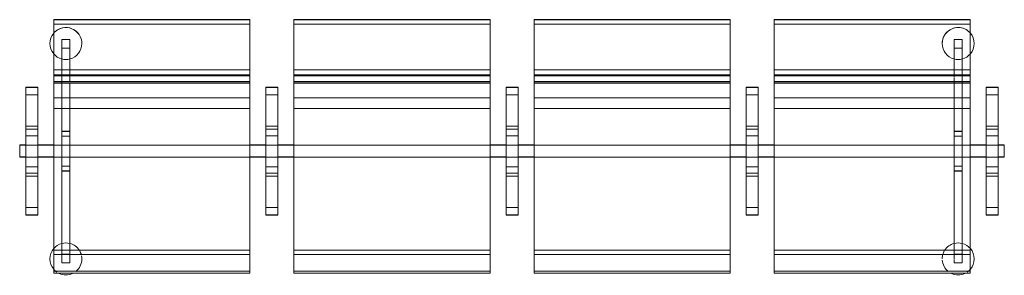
# Model space of a CAD drawing. Header units: millimetres. Extents: x 1110081 to 1268996, y -753649 to 3502.
# Tile 147 of 211: x 1203112 to 1205572, y -721187 to -720547. Entities that reach past the tile are written whole.
import ezdxf

# ---------------------------------------------------------------- set-up
doc = ezdxf.new("R2010")
doc.units = ezdxf.units.MM
doc.layers.add('A272', color=1, linetype='Continuous', lineweight=9)

# ---------------------------------------------------------------- blocks, each defined once
blk = doc.blocks.new('279 - Seat-Gate-4-MO - 279 - Seat-Gate-4-MO-V239-H02-Nivå F-3_5 m_1_ Ny Plan 2 PV200')
at = {"layer": 'A272'}
for p, q in [((85.1, -767.8), (85.1, -138.2)), ((85.1, -138.2), (575.1, -138.2)), ((85.1, -149.8), (85.1, -138.7)), ((85.1, -138.7), (85.1, -254.6)), ((575.1, -138.7), (85.1, -138.7)), ((575.1, -138.2), (575.1, -767.8)), ((575.1, -254.6), (575.1, -138.7)), ((575.1, -138.7), (575.1, -149.8)), ((685.1, -767.8), (685.1, -138.2)), ((685.1, -138.2), (1175.1, -138.2)), ((685.1, -149.8), (685.1, -138.7)), ((685.1, -138.7), (685.1, -254.6)), ((1175.1, -138.7), (685.1, -138.7)), ((1175.1, -138.2), (1175.1, -767.8)), ((1175.1, -254.6), (1175.1, -138.7)), ((1175.1, -138.7), (1175.1, -149.8)), ((1285.1, -767.8), (1285.1, -138.2)), ((1285.1, -138.2), (1775.1, -138.2)), ((1285.1, -149.8), (1285.1, -138.7)), ((1285.1, -138.7), (1285.1, -254.6)), ((1775.1, -138.7), (1285.1, -138.7)), ((1775.1, -138.2), (1775.1, -767.8)), ((1775.1, -254.6), (1775.1, -138.7)), ((1775.1, -138.7), (1775.1, -149.8)), ((1885.1, -767.8), (1885.1, -138.2)), ((1885.1, -138.2), (2375.1, -138.2)), ((1885.1, -149.8), (1885.1, -138.7)), ((1885.1, -138.7), (1885.1, -254.6)), ((2375.1, -138.7), (1885.1, -138.7)), ((2375.1, -138.2), (2375.1, -767.8)), ((2375.1, -254.6), (2375.1, -138.7)), ((2375.1, -138.7), (2375.1, -149.8)), ((575.1, -149.2), (85.1, -149.2)), ((85.1, -263.9), (85.1, -149.8)), ((575.1, -149.8), (85.1, -149.8)), ((575.1, -149.8), (575.1, -263.9)), ((1175.1, -149.2), (685.1, -149.2)), ((685.1, -263.9), (685.1, -149.8)), ((1175.1, -149.8), (685.1, -149.8)), ((1175.1, -149.8), (1175.1, -263.9)), ((1775.1, -149.2), (1285.1, -149.2)), ((1285.1, -263.9), (1285.1, -149.8)), ((1775.1, -149.8), (1285.1, -149.8)), ((1775.1, -149.8), (1775.1, -263.9)), ((2375.1, -149.2), (1885.1, -149.2)), ((1885.1, -263.9), (1885.1, -149.8)), ((2375.1, -149.8), (1885.1, -149.8)), ((2375.1, -149.8), (2375.1, -263.9)), ((105.3, -263.9), (105.3, -188)), ((105.3, -188), (105.3, -209.5)), ((125.3, -188), (105.3, -188)), ((125.3, -188), (105.3, -188)), ((125.3, -209.5), (125.3, -188)), ((125.3, -188), (125.3, -263.9)), ((2334.9, -276.9), (2334.9, -188)), ((2334.9, -188), (2334.9, -209.5)), ((2354.9, -188), (2334.9, -188)), ((2354.9, -188), (2334.9, -188)), ((2354.9, -209.5), (2354.9, -188)), ((2354.9, -188), (2354.9, -276.9)), ((105.3, -209.5), (105.3, -263.9)), ((105.3, -209.5), (125.3, -209.5)), ((125.3, -209.5), (105.3, -209.5)), ((125.3, -263.9), (125.3, -209.5)), ((2334.9, -209.5), (2334.9, -276.9)), ((2354.9, -209.5), (2334.9, -209.5)), ((2334.9, -209.5), (2354.9, -209.5)), ((2354.9, -276.9), (2354.9, -209.5)), ((85.1, -279.4), (85.1, -254.6)), ((85.1, -263.9), (85.1, -296.1)), ((575.1, -263.9), (85.1, -263.9)), ((105.3, -276.9), (105.3, -264.7)), ((105.3, -264.7), (105.3, -276.9)), ((125.3, -276.9), (125.3, -265.5)), ((125.3, -265.5), (125.3, -276.9)), ((575.1, -254.6), (575.1, -279.4)), ((575.1, -296.1), (575.1, -263.9)), ((685.1, -279.4), (685.1, -254.6)), ((685.1, -263.9), (685.1, -296.1)), ((1175.1, -263.9), (685.1, -263.9)), ((1175.1, -254.6), (1175.1, -279.4)), ((1175.1, -296.1), (1175.1, -263.9)), ((1285.1, -279.4), (1285.1, -254.6)), ((1285.1, -263.9), (1285.1, -296.1)), ((1775.1, -263.9), (1285.1, -263.9)), ((1775.1, -254.6), (1775.1, -279.4)), ((1775.1, -296.1), (1775.1, -263.9)), ((1885.1, -279.4), (1885.1, -254.6)), ((1885.1, -263.9), (1885.1, -296.1)), ((2375.1, -263.9), (1885.1, -263.9)), ((2375.1, -254.6), (2375.1, -279.4)), ((2375.1, -296.1), (2375.1, -263.9)), ((575.1, -276.7), (85.1, -276.7)), ((85.1, -276.7), (85.1, -277.5)), ((85.1, -276.7), (85.1, -276.9)), ((85.1, -278.7), (85.1, -276.9)), ((85.1, -278.3), (85.1, -282.3)), ((575.1, -278.7), (85.1, -278.7)), ((85.1, -283.8), (85.1, -290.9)), ((85.1, -294.8), (85.1, -292.8)), ((85.1, -292.8), (85.1, -295)), ((575.1, -292.8), (85.1, -292.8)), ((85.1, -294.5), (85.1, -315.5)), ((85.1, -350), (85.1, -294.8)), ((105.3, -284.2), (105.3, -278.7)), ((105.3, -278.7), (105.3, -284.2)), ((105.3, -292.9), (105.3, -284.6)), ((105.3, -284.6), (105.3, -292.9)), ((105.3, -299.5), (105.3, -295)), ((105.3, -295), (105.3, -299.5)), ((125.3, -284.2), (125.3, -278.7)), ((125.3, -278.7), (125.3, -284.2)), ((125.3, -293), (125.3, -285)), ((125.3, -285), (125.3, -293)), ((125.3, -299.5), (125.3, -295.2)), ((125.3, -295.2), (125.3, -299.5)), ((575.1, -277.5), (575.1, -276.7)), ((575.1, -276.9), (575.1, -276.7)), ((575.1, -276.9), (575.1, -278.7)), ((575.1, -282.3), (575.1, -278.3)), ((575.1, -290.9), (575.1, -283.8)), ((575.1, -295), (575.1, -292.8)), ((575.1, -292.8), (575.1, -294.8)), ((575.1, -315.5), (575.1, -294.5)), ((575.1, -294.8), (575.1, -350)), ((1175.1, -276.7), (685.1, -276.7)), ((685.1, -276.7), (685.1, -277.5)), ((685.1, -276.7), (685.1, -276.9)), ((685.1, -278.7), (685.1, -276.9)), ((685.1, -278.3), (685.1, -282.3)), ((1175.1, -278.7), (685.1, -278.7)), ((685.1, -283.8), (685.1, -290.9)), ((685.1, -294.8), (685.1, -292.8)), ((685.1, -292.8), (685.1, -295)), ((1175.1, -292.8), (685.1, -292.8)), ((685.1, -294.5), (685.1, -315.5)), ((685.1, -350), (685.1, -294.8)), ((1175.1, -277.5), (1175.1, -276.7)), ((1175.1, -276.9), (1175.1, -276.7)), ((1175.1, -276.9), (1175.1, -278.7)), ((1175.1, -282.3), (1175.1, -278.3)), ((1175.1, -290.9), (1175.1, -283.8)), ((1175.1, -295), (1175.1, -292.8)), ((1175.1, -292.8), (1175.1, -294.8)), ((1175.1, -315.5), (1175.1, -294.5)), ((1175.1, -294.8), (1175.1, -350)), ((1775.1, -276.7), (1285.1, -276.7)), ((1285.1, -276.7), (1285.1, -277.5)), ((1285.1, -276.7), (1285.1, -276.9)), ((1285.1, -278.7), (1285.1, -276.9)), ((1285.1, -278.3), (1285.1, -282.3)), ((1775.1, -278.7), (1285.1, -278.7)), ((1285.1, -283.8), (1285.1, -290.9)), ((1285.1, -294.8), (1285.1, -292.8)), ((1285.1, -292.8), (1285.1, -295)), ((1775.1, -292.8), (1285.1, -292.8)), ((1285.1, -294.5), (1285.1, -315.5)), ((1285.1, -350), (1285.1, -294.8)), ((1775.1, -277.5), (1775.1, -276.7)), ((1775.1, -276.9), (1775.1, -276.7)), ((1775.1, -276.9), (1775.1, -278.7)), ((1775.1, -282.3), (1775.1, -278.3)), ((1775.1, -290.9), (1775.1, -283.8)), ((1775.1, -295), (1775.1, -292.8)), ((1775.1, -292.8), (1775.1, -294.8)), ((1775.1, -315.5), (1775.1, -294.5)), ((1775.1, -294.8), (1775.1, -350)), ((2375.1, -276.7), (1885.1, -276.7)), ((1885.1, -276.7), (1885.1, -277.5)), ((1885.1, -276.7), (1885.1, -276.9)), ((1885.1, -278.7), (1885.1, -276.9)), ((1885.1, -278.3), (1885.1, -282.3)), ((2375.1, -278.7), (1885.1, -278.7)), ((1885.1, -283.8), (1885.1, -290.9)), ((1885.1, -294.8), (1885.1, -292.8)), ((1885.1, -292.8), (1885.1, -295)), ((2375.1, -292.8), (1885.1, -292.8)), ((1885.1, -294.5), (1885.1, -315.5)), ((1885.1, -350), (1885.1, -294.8)), ((2334.9, -282.5), (2334.9, -278.7)), ((2334.9, -278.7), (2334.9, -282.5)), ((2334.9, -293), (2334.9, -284.2)), ((2334.9, -284.2), (2334.9, -293)), ((2334.9, -299.1), (2334.9, -294.8)), ((2334.9, -294.8), (2334.9, -299.1)), ((2354.9, -283.3), (2354.9, -278.7)), ((2354.9, -278.7), (2354.9, -283.3)), ((2354.9, -292.9), (2354.9, -284.2)), ((2354.9, -284.2), (2354.9, -292.9)), ((2354.9, -299.3), (2354.9, -294.8)), ((2354.9, -294.8), (2354.9, -299.3)), ((2375.1, -277.5), (2375.1, -276.7)), ((2375.1, -276.9), (2375.1, -276.7)), ((2375.1, -276.9), (2375.1, -278.7)), ((2375.1, -282.3), (2375.1, -278.3)), ((2375.1, -290.9), (2375.1, -283.8)), ((2375.1, -295), (2375.1, -292.8)), ((2375.1, -292.8), (2375.1, -294.8)), ((2375.1, -315.5), (2375.1, -294.5)), ((2375.1, -294.8), (2375.1, -350)), ((15.1, -627.2), (15.1, -307)), ((15.1, -307), (45.1, -307)), ((45.1, -307.6), (15.1, -307.6)), ((15.1, -307.6), (15.1, -326.5)), ((15.1, -307.6), (15.1, -308.2)), ((45.1, -308.2), (15.1, -308.2)), ((15.1, -310.2), (15.1, -326.5)), ((45.1, -307), (45.1, -627.2)), ((45.1, -308.2), (45.1, -307.6)), ((45.1, -326.5), (45.1, -307.6)), ((45.1, -326.5), (45.1, -310.2)), ((85.1, -296.1), (575.1, -296.1)), ((85.1, -297), (575.1, -297)), ((85.1, -317.4), (85.1, -333.7)), ((105.3, -306.5), (105.3, -299.7)), ((105.3, -299.7), (105.3, -306.5)), ((105.3, -315.6), (105.3, -306.9)), ((105.3, -306.9), (105.3, -315.6)), ((105.3, -326.3), (105.3, -316)), ((105.3, -316), (105.3, -326.3)), ((125.3, -306.5), (125.3, -300)), ((125.3, -300), (125.3, -306.5)), ((125.3, -315.6), (125.3, -307.3)), ((125.3, -307.3), (125.3, -315.6)), ((125.3, -326.3), (125.3, -316.5)), ((125.3, -316.5), (125.3, -326.3)), ((575.1, -333.7), (575.1, -317.4)), ((615.1, -307), (615.1, -627.2)), ((645.1, -307), (615.1, -307)), ((645.1, -307.6), (615.1, -307.6)), ((615.1, -307.6), (615.1, -326.5)), ((615.1, -307.6), (615.1, -308.2)), ((645.1, -308.2), (615.1, -308.2)), ((615.1, -310.2), (615.1, -326.5)), ((645.1, -627.2), (645.1, -307)), ((645.1, -308.2), (645.1, -307.6)), ((645.1, -326.5), (645.1, -307.6)), ((645.1, -326.5), (645.1, -310.2)), ((685.1, -296.1), (1175.1, -296.1)), ((685.1, -297), (1175.1, -297)), ((685.1, -317.4), (685.1, -333.7)), ((1175.1, -333.7), (1175.1, -317.4)), ((1215.1, -307), (1215.1, -627.2)), ((1245.1, -307), (1215.1, -307)), ((1245.1, -307.6), (1215.1, -307.6)), ((1215.1, -307.6), (1215.1, -326.5)), ((1215.1, -307.6), (1215.1, -308.2)), ((1245.1, -308.2), (1215.1, -308.2)), ((1215.1, -310.2), (1215.1, -326.5)), ((1245.1, -627.2), (1245.1, -307)), ((1245.1, -308.2), (1245.1, -307.6)), ((1245.1, -326.5), (1245.1, -307.6)), ((1245.1, -326.5), (1245.1, -310.2)), ((1285.1, -296.1), (1775.1, -296.1)), ((1285.1, -297), (1775.1, -297)), ((1285.1, -317.4), (1285.1, -333.7)), ((1775.1, -333.7), (1775.1, -317.4)), ((1815.1, -307), (1815.1, -627.2)), ((1845.1, -307), (1815.1, -307)), ((1845.1, -307.6), (1815.1, -307.6)), ((1815.1, -307.6), (1815.1, -326.5)), ((1815.1, -307.6), (1815.1, -308.2)), ((1845.1, -308.2), (1815.1, -308.2)), ((1815.1, -310.2), (1815.1, -326.5)), ((1845.1, -627.2), (1845.1, -307)), ((1845.1, -308.2), (1845.1, -307.6)), ((1845.1, -326.5), (1845.1, -307.6)), ((1845.1, -326.5), (1845.1, -310.2)), ((1885.1, -296.1), (2375.1, -296.1)), ((1885.1, -297), (2375.1, -297)), ((1885.1, -317.4), (1885.1, -333.7)), ((2334.9, -305.9), (2334.9, -299.5)), ((2334.9, -299.5), (2334.9, -305.9)), ((2334.9, -314.9), (2334.9, -306.5)), ((2334.9, -306.5), (2334.9, -314.9)), ((2334.9, -325.4), (2334.9, -315.6)), ((2334.9, -315.6), (2334.9, -325.4)), ((2354.9, -306.2), (2354.9, -299.5)), ((2354.9, -299.5), (2354.9, -306.2)), ((2354.9, -315.2), (2354.9, -306.5)), ((2354.9, -306.5), (2354.9, -315.2)), ((2354.9, -325.8), (2354.9, -315.6)), ((2354.9, -315.6), (2354.9, -325.8)), ((2375.1, -333.7), (2375.1, -317.4)), ((2415.1, -307), (2415.1, -627.2)), ((2445.1, -307), (2415.1, -307)), ((2445.1, -307.6), (2415.1, -307.6)), ((2415.1, -307.6), (2415.1, -326.5)), ((2415.1, -307.6), (2415.1, -308.2)), ((2445.1, -308.2), (2415.1, -308.2)), ((2415.1, -310.2), (2415.1, -326.5)), ((2445.1, -627.2), (2445.1, -307)), ((2445.1, -308.2), (2445.1, -307.6)), ((2445.1, -326.5), (2445.1, -307.6)), ((2445.1, -326.5), (2445.1, -310.2)), ((15.1, -326.6), (15.1, -326.4)), ((15.1, -467.7), (15.1, -326.5)), ((15.1, -346.5), (15.1, -326.5)), ((15.1, -326.6), (15.1, -404.9)), ((15.1, -412.7), (15.1, -326.6)), ((45.1, -326.6), (15.1, -326.6)), ((45.1, -326.4), (45.1, -326.6)), ((45.1, -326.5), (45.1, -467.7)), ((45.1, -326.5), (45.1, -346.5)), ((45.1, -404.9), (45.1, -326.6)), ((45.1, -326.6), (45.1, -412.7)), ((85.1, -333.7), (85.1, -360.6)), ((575.1, -333.7), (85.1, -333.7)), ((105.3, -337.9), (105.3, -326.7)), ((105.3, -326.7), (105.3, -337.9)), ((105.3, -417.6), (105.3, -338.4)), ((105.3, -338.4), (105.3, -417.6)), ((125.3, -337.9), (125.3, -327.2)), ((125.3, -327.2), (125.3, -337.9)), ((125.3, -417.6), (125.3, -338.9)), ((125.3, -338.9), (125.3, -417.6)), ((575.1, -360.6), (575.1, -333.7)), ((615.1, -326.6), (615.1, -326.4)), ((615.1, -467.7), (615.1, -326.5)), ((615.1, -346.5), (615.1, -326.5)), ((615.1, -326.6), (615.1, -404.9)), ((615.1, -412.7), (615.1, -326.6)), ((645.1, -326.6), (615.1, -326.6)), ((645.1, -326.4), (645.1, -326.6)), ((645.1, -326.5), (645.1, -467.7)), ((645.1, -326.5), (645.1, -346.5)), ((645.1, -404.9), (645.1, -326.6)), ((645.1, -326.6), (645.1, -412.7)), ((685.1, -333.7), (685.1, -360.6)), ((1175.1, -333.7), (685.1, -333.7)), ((1175.1, -360.6), (1175.1, -333.7)), ((1215.1, -326.6), (1215.1, -326.4)), ((1215.1, -467.7), (1215.1, -326.5)), ((1215.1, -346.5), (1215.1, -326.5)), ((1215.1, -326.6), (1215.1, -404.9)), ((1215.1, -412.7), (1215.1, -326.6)), ((1245.1, -326.6), (1215.1, -326.6)), ((1245.1, -326.4), (1245.1, -326.6)), ((1245.1, -326.5), (1245.1, -467.7)), ((1245.1, -326.5), (1245.1, -346.5)), ((1245.1, -404.9), (1245.1, -326.6)), ((1245.1, -326.6), (1245.1, -412.7)), ((1285.1, -333.7), (1285.1, -360.6)), ((1775.1, -333.7), (1285.1, -333.7)), ((1775.1, -360.6), (1775.1, -333.7)), ((1815.1, -326.6), (1815.1, -326.4)), ((1815.1, -467.7), (1815.1, -326.5)), ((1815.1, -346.5), (1815.1, -326.5)), ((1815.1, -326.6), (1815.1, -404.9)), ((1815.1, -412.7), (1815.1, -326.6)), ((1845.1, -326.6), (1815.1, -326.6)), ((1845.1, -326.4), (1845.1, -326.6)), ((1845.1, -326.5), (1845.1, -467.7)), ((1845.1, -326.5), (1845.1, -346.5)), ((1845.1, -404.9), (1845.1, -326.6)), ((1845.1, -326.6), (1845.1, -412.7)), ((1885.1, -333.7), (1885.1, -360.6)), ((2375.1, -333.7), (1885.1, -333.7)), ((2334.9, -337), (2334.9, -326.3)), ((2334.9, -326.3), (2334.9, -337)), ((2334.9, -349), (2334.9, -337.9)), ((2334.9, -337.9), (2334.9, -349)), ((2354.9, -337.4), (2354.9, -326.3)), ((2354.9, -326.3), (2354.9, -337.4)), ((2354.9, -349.5), (2354.9, -337.9)), ((2354.9, -337.9), (2354.9, -349.5)), ((2375.1, -360.6), (2375.1, -333.7)), ((2415.1, -326.6), (2415.1, -326.4)), ((2415.1, -467.7), (2415.1, -326.5)), ((2415.1, -346.5), (2415.1, -326.5)), ((2415.1, -326.6), (2415.1, -404.9)), ((2415.1, -412.7), (2415.1, -326.6)), ((2445.1, -326.6), (2415.1, -326.6)), ((2445.1, -326.4), (2445.1, -326.6)), ((2445.1, -326.5), (2445.1, -467.7)), ((2445.1, -326.5), (2445.1, -346.5)), ((2445.1, -404.9), (2445.1, -326.6)), ((2445.1, -326.6), (2445.1, -412.7)), ((15.1, -346.5), (15.1, -467.7)), ((45.1, -467.7), (45.1, -346.5)), ((85.1, -715.7), (85.1, -350)), ((85.1, -360.6), (85.1, -726)), ((575.1, -360.6), (85.1, -360.6)), ((575.1, -350), (575.1, -715.7)), ((575.1, -726), (575.1, -360.6)), ((615.1, -346.5), (615.1, -467.7)), ((645.1, -467.7), (645.1, -346.5)), ((685.1, -715.7), (685.1, -350)), ((685.1, -360.6), (685.1, -726)), ((1175.1, -360.6), (685.1, -360.6)), ((1175.1, -350), (1175.1, -715.7)), ((1175.1, -726), (1175.1, -360.6)), ((1215.1, -346.5), (1215.1, -467.7)), ((1245.1, -467.7), (1245.1, -346.5)), ((1285.1, -715.7), (1285.1, -350)), ((1285.1, -360.6), (1285.1, -726)), ((1775.1, -360.6), (1285.1, -360.6)), ((1775.1, -350), (1775.1, -715.7)), ((1775.1, -726), (1775.1, -360.6)), ((1815.1, -346.5), (1815.1, -467.7)), ((1845.1, -467.7), (1845.1, -346.5)), ((1885.1, -715.7), (1885.1, -350)), ((1885.1, -360.6), (1885.1, -726)), ((2375.1, -360.6), (1885.1, -360.6)), ((2334.9, -417.6), (2334.9, -350)), ((2334.9, -350), (2334.9, -417.6)), ((2354.9, -417.6), (2354.9, -350)), ((2354.9, -350), (2354.9, -417.6)), ((2375.1, -350), (2375.1, -715.7)), ((2375.1, -726), (2375.1, -360.6)), ((2415.1, -346.5), (2415.1, -467.7)), ((2445.1, -467.7), (2445.1, -346.5)), ((15.1, -404.9), (15.1, -467.7)), ((45.1, -404.9), (15.1, -404.9)), ((15.1, -429), (15.1, -412.7)), ((45.1, -412.7), (15.1, -412.7)), ((45.1, -467.7), (45.1, -404.9)), ((45.1, -412.7), (45.1, -429)), ((105.3, -452.6), (105.3, -417.6)), ((125.3, -417.6), (105.3, -417.6)), ((105.3, -418.1), (105.3, -429.6)), ((125.3, -418.1), (105.3, -418.1)), ((125.3, -417.6), (125.3, -452.6)), ((125.3, -429.6), (125.3, -418.1)), ((615.1, -404.9), (615.1, -467.7)), ((645.1, -404.9), (615.1, -404.9)), ((615.1, -429), (615.1, -412.7)), ((645.1, -412.7), (615.1, -412.7)), ((645.1, -467.7), (645.1, -404.9)), ((645.1, -412.7), (645.1, -429)), ((1215.1, -404.9), (1215.1, -467.7)), ((1245.1, -404.9), (1215.1, -404.9)), ((1215.1, -429), (1215.1, -412.7)), ((1245.1, -412.7), (1215.1, -412.7)), ((1245.1, -467.7), (1245.1, -404.9)), ((1245.1, -412.7), (1245.1, -429)), ((1815.1, -404.9), (1815.1, -467.7)), ((1845.1, -404.9), (1815.1, -404.9)), ((1815.1, -429), (1815.1, -412.7)), ((1845.1, -412.7), (1815.1, -412.7)), ((1845.1, -467.7), (1845.1, -404.9)), ((1845.1, -412.7), (1845.1, -429)), ((2334.9, -452.6), (2334.9, -417.6)), ((2354.9, -417.6), (2334.9, -417.6)), ((2334.9, -418.1), (2334.9, -429.6)), ((2354.9, -418.1), (2334.9, -418.1)), ((2354.9, -417.6), (2354.9, -452.6)), ((2354.9, -429.6), (2354.9, -418.1)), ((2415.1, -404.9), (2415.1, -467.7)), ((2445.1, -404.9), (2415.1, -404.9)), ((2415.1, -429), (2415.1, -412.7)), ((2445.1, -412.7), (2415.1, -412.7)), ((2445.1, -467.7), (2445.1, -404.9)), ((2445.1, -412.7), (2445.1, -429)), ((15.1, -467.7), (15.1, -429)), ((45.1, -429), (15.1, -429)), ((45.1, -429), (45.1, -467.7)), ((105.3, -429.6), (105.3, -452.6)), ((125.3, -429.6), (105.3, -429.6)), ((125.3, -452.6), (125.3, -429.6)), ((615.1, -467.7), (615.1, -429)), ((645.1, -429), (615.1, -429)), ((645.1, -429), (645.1, -467.7)), ((1215.1, -467.7), (1215.1, -429)), ((1245.1, -429), (1215.1, -429)), ((1245.1, -429), (1245.1, -467.7)), ((1815.1, -467.7), (1815.1, -429)), ((1845.1, -429), (1815.1, -429)), ((1845.1, -429), (1845.1, -467.7)), ((2334.9, -429.6), (2334.9, -452.6)), ((2354.9, -429.6), (2334.9, -429.6)), ((2354.9, -452.6), (2354.9, -429.6)), ((2415.1, -467.7), (2415.1, -429)), ((2445.1, -429), (2415.1, -429)), ((2445.1, -429), (2445.1, -467.7)), ((0, -452.1), (0, -482.1)), ((15.1, -452.1), (0, -452.1)), ((0, -467.6), (0, -452.6)), ((0, -452.6), (0, -467.6)), ((15.1, -452.6), (0, -452.6)), ((15.1, -452.6), (0, -452.6)), ((45.1, -452.6), (15.1, -452.6)), ((45.1, -452.6), (15.1, -452.6)), ((45.1, -452.1), (85.1, -452.1)), ((85.1, -452.6), (45.1, -452.6)), ((85.1, -452.6), (45.1, -452.6)), ((575.1, -452.6), (85.1, -452.6)), ((105.3, -452.6), (85.1, -452.6)), ((125.3, -452.6), (105.3, -452.6)), ((105.3, -482.6), (105.3, -452.6)), ((105.3, -452.6), (105.3, -482.6)), ((575.1, -452.6), (125.3, -452.6)), ((125.3, -482.6), (125.3, -452.6)), ((125.3, -452.6), (125.3, -482.6)), ((615.1, -452.1), (575.1, -452.1)), ((615.1, -452.6), (575.1, -452.6)), ((615.1, -452.6), (575.1, -452.6)), ((645.1, -452.6), (615.1, -452.6)), ((645.1, -452.6), (615.1, -452.6)), ((645.1, -452.1), (685.1, -452.1)), ((685.1, -452.6), (645.1, -452.6)), ((685.1, -452.6), (645.1, -452.6)), ((1175.1, -452.6), (685.1, -452.6)), ((1175.1, -452.6), (685.1, -452.6)), ((1215.1, -452.1), (1175.1, -452.1)), ((1215.1, -452.6), (1175.1, -452.6)), ((1215.1, -452.6), (1175.1, -452.6)), ((1245.1, -452.6), (1215.1, -452.6)), ((1245.1, -452.6), (1215.1, -452.6)), ((1245.1, -452.1), (1285.1, -452.1)), ((1285.1, -452.6), (1245.1, -452.6)), ((1285.1, -452.6), (1245.1, -452.6)), ((1775.1, -452.6), (1285.1, -452.6)), ((1775.1, -452.6), (1285.1, -452.6)), ((1815.1, -452.1), (1775.1, -452.1)), ((1815.1, -452.6), (1775.1, -452.6)), ((1815.1, -452.6), (1775.1, -452.6)), ((1845.1, -452.6), (1815.1, -452.6)), ((1845.1, -452.6), (1815.1, -452.6)), ((1845.1, -452.1), (1885.1, -452.1)), ((1885.1, -452.6), (1845.1, -452.6)), ((1885.1, -452.6), (1845.1, -452.6)), ((2375.1, -452.6), (1885.1, -452.6)), ((2334.9, -452.6), (1885.1, -452.6)), ((2334.9, -482.6), (2334.9, -452.6)), ((2334.9, -452.6), (2334.9, -482.6)), ((2354.9, -452.6), (2334.9, -452.6)), ((2354.9, -482.6), (2354.9, -452.6)), ((2354.9, -452.6), (2354.9, -482.6)), ((2375.1, -452.6), (2354.9, -452.6)), ((2415.1, -452.1), (2375.1, -452.1)), ((2415.1, -452.6), (2375.1, -452.6)), ((2415.1, -452.6), (2375.1, -452.6)), ((2445.1, -452.6), (2415.1, -452.6)), ((2445.1, -452.6), (2415.1, -452.6)), ((2445.1, -452.1), (2460.1, -452.1)), ((2460, -452.6), (2445.1, -452.6)), ((2460, -452.6), (2445.1, -452.6)), ((2460, -467.6), (2460, -452.6)), ((2460, -452.6), (2460, -467.6)), ((2460.1, -452.1), (2460.1, -482.1)), ((0, -482.6), (0, -467.6)), ((0, -467.6), (0, -482.6)), ((0, -482.1), (15.1, -482.1)), ((0, -482.6), (15.1, -482.6)), ((15.1, -482.6), (0, -482.6)), ((15.1, -467.7), (15.1, -530.5)), ((15.1, -608.9), (15.1, -467.7)), ((15.1, -506.4), (15.1, -467.7)), ((15.1, -467.7), (15.1, -588.9)), ((15.1, -482.6), (45.1, -482.6)), ((45.1, -482.6), (15.1, -482.6)), ((45.1, -467.7), (45.1, -608.9)), ((45.1, -530.5), (45.1, -467.7)), ((45.1, -588.9), (45.1, -467.7)), ((45.1, -467.7), (45.1, -506.4)), ((45.1, -482.1), (85.1, -482.1)), ((45.1, -482.6), (85.1, -482.6)), ((85.1, -482.6), (45.1, -482.6)), ((85.1, -482.6), (575.1, -482.6)), ((105.3, -482.6), (85.1, -482.6)), ((125.3, -482.6), (105.3, -482.6)), ((105.3, -517.5), (105.3, -482.6)), ((105.3, -482.6), (105.3, -505.5)), ((575.1, -482.6), (125.3, -482.6)), ((125.3, -505.5), (125.3, -482.6)), ((125.3, -482.6), (125.3, -517.5)), ((615.1, -482.1), (575.1, -482.1)), ((575.1, -482.6), (615.1, -482.6)), ((615.1, -482.6), (575.1, -482.6)), ((615.1, -467.7), (615.1, -530.5)), ((615.1, -608.9), (615.1, -467.7)), ((615.1, -506.4), (615.1, -467.7)), ((615.1, -467.7), (615.1, -588.9)), ((615.1, -482.6), (645.1, -482.6)), ((645.1, -482.6), (615.1, -482.6)), ((645.1, -467.7), (645.1, -608.9)), ((645.1, -530.5), (645.1, -467.7)), ((645.1, -588.9), (645.1, -467.7)), ((645.1, -467.7), (645.1, -506.4)), ((645.1, -482.1), (685.1, -482.1)), ((645.1, -482.6), (685.1, -482.6)), ((685.1, -482.6), (645.1, -482.6)), ((685.1, -482.6), (1175.1, -482.6)), ((1175.1, -482.6), (685.1, -482.6)), ((1215.1, -482.1), (1175.1, -482.1)), ((1175.1, -482.6), (1215.1, -482.6)), ((1215.1, -482.6), (1175.1, -482.6)), ((1215.1, -467.7), (1215.1, -530.5)), ((1215.1, -608.9), (1215.1, -467.7)), ((1215.1, -506.4), (1215.1, -467.7)), ((1215.1, -467.7), (1215.1, -588.9)), ((1215.1, -482.6), (1245.1, -482.6)), ((1245.1, -482.6), (1215.1, -482.6)), ((1245.1, -467.7), (1245.1, -608.9)), ((1245.1, -530.5), (1245.1, -467.7)), ((1245.1, -588.9), (1245.1, -467.7)), ((1245.1, -467.7), (1245.1, -506.4)), ((1245.1, -482.1), (1285.1, -482.1)), ((1245.1, -482.6), (1285.1, -482.6)), ((1285.1, -482.6), (1245.1, -482.6)), ((1285.1, -482.6), (1775.1, -482.6)), ((1775.1, -482.6), (1285.1, -482.6)), ((1815.1, -482.1), (1775.1, -482.1)), ((1775.1, -482.6), (1815.1, -482.6)), ((1815.1, -482.6), (1775.1, -482.6)), ((1815.1, -467.7), (1815.1, -530.5)), ((1815.1, -608.9), (1815.1, -467.7)), ((1815.1, -506.4), (1815.1, -467.7)), ((1815.1, -467.7), (1815.1, -588.9)), ((1815.1, -482.6), (1845.1, -482.6)), ((1845.1, -482.6), (1815.1, -482.6)), ((1845.1, -467.7), (1845.1, -608.9)), ((1845.1, -530.5), (1845.1, -467.7)), ((1845.1, -588.9), (1845.1, -467.7)), ((1845.1, -467.7), (1845.1, -506.4)), ((1845.1, -482.1), (1885.1, -482.1)), ((1845.1, -482.6), (1885.1, -482.6)), ((1885.1, -482.6), (1845.1, -482.6)), ((1885.1, -482.6), (2375.1, -482.6)), ((2334.9, -482.6), (1885.1, -482.6)), ((2334.9, -517.5), (2334.9, -482.6)), ((2334.9, -482.6), (2334.9, -505.5)), ((2354.9, -482.6), (2334.9, -482.6)), ((2354.9, -505.5), (2354.9, -482.6)), ((2354.9, -482.6), (2354.9, -517.5)), ((2375.1, -482.6), (2354.9, -482.6)), ((2415.1, -482.1), (2375.1, -482.1)), ((2375.1, -482.6), (2415.1, -482.6)), ((2415.1, -482.6), (2375.1, -482.6)), ((2415.1, -467.7), (2415.1, -530.5)), ((2415.1, -608.9), (2415.1, -467.7)), ((2415.1, -506.4), (2415.1, -467.7)), ((2415.1, -467.7), (2415.1, -588.9)), ((2415.1, -482.6), (2445.1, -482.6)), ((2445.1, -482.6), (2415.1, -482.6)), ((2445.1, -467.7), (2445.1, -608.9)), ((2445.1, -530.5), (2445.1, -467.7)), ((2445.1, -588.9), (2445.1, -467.7)), ((2445.1, -467.7), (2445.1, -506.4)), ((2460.1, -482.1), (2445.1, -482.1)), ((2445.1, -482.6), (2460, -482.6)), ((2460, -482.6), (2445.1, -482.6)), ((2460, -482.6), (2460, -467.6)), ((2460, -467.6), (2460, -482.6)), ((15.1, -522.7), (15.1, -506.4)), ((45.1, -506.4), (15.1, -506.4)), ((45.1, -506.4), (45.1, -522.7)), ((105.3, -505.5), (105.3, -517)), ((125.3, -505.5), (105.3, -505.5)), ((125.3, -517), (125.3, -505.5)), ((615.1, -522.7), (615.1, -506.4)), ((645.1, -506.4), (615.1, -506.4)), ((645.1, -506.4), (645.1, -522.7)), ((1215.1, -522.7), (1215.1, -506.4)), ((1245.1, -506.4), (1215.1, -506.4)), ((1245.1, -506.4), (1245.1, -522.7)), ((1815.1, -522.7), (1815.1, -506.4)), ((1845.1, -506.4), (1815.1, -506.4)), ((1845.1, -506.4), (1845.1, -522.7)), ((2334.9, -505.5), (2334.9, -517)), ((2354.9, -505.5), (2334.9, -505.5)), ((2354.9, -517), (2354.9, -505.5)), ((2415.1, -522.7), (2415.1, -506.4)), ((2445.1, -506.4), (2415.1, -506.4)), ((2445.1, -506.4), (2445.1, -522.7)), ((15.1, -608.8), (15.1, -522.7)), ((45.1, -522.7), (15.1, -522.7)), ((15.1, -530.5), (15.1, -608.8)), ((45.1, -530.5), (15.1, -530.5)), ((45.1, -522.7), (45.1, -608.8)), ((45.1, -608.8), (45.1, -530.5)), ((125.3, -517), (105.3, -517)), ((105.3, -715.7), (105.3, -517.5)), ((105.3, -517.5), (105.3, -715.7)), ((125.3, -517.5), (105.3, -517.5)), ((125.3, -715.7), (125.3, -517.5)), ((125.3, -517.5), (125.3, -715.7)), ((615.1, -608.8), (615.1, -522.7)), ((645.1, -522.7), (615.1, -522.7)), ((615.1, -530.5), (615.1, -608.8)), ((645.1, -530.5), (615.1, -530.5)), ((645.1, -522.7), (645.1, -608.8)), ((645.1, -608.8), (645.1, -530.5)), ((1215.1, -608.8), (1215.1, -522.7)), ((1245.1, -522.7), (1215.1, -522.7)), ((1215.1, -530.5), (1215.1, -608.8)), ((1245.1, -530.5), (1215.1, -530.5)), ((1245.1, -522.7), (1245.1, -608.8)), ((1245.1, -608.8), (1245.1, -530.5)), ((1815.1, -608.8), (1815.1, -522.7)), ((1845.1, -522.7), (1815.1, -522.7)), ((1815.1, -530.5), (1815.1, -608.8)), ((1845.1, -530.5), (1815.1, -530.5)), ((1845.1, -522.7), (1845.1, -608.8)), ((1845.1, -608.8), (1845.1, -530.5)), ((2354.9, -517), (2334.9, -517)), ((2334.9, -727.1), (2334.9, -517.5)), ((2334.9, -517.5), (2334.9, -725.5)), ((2354.9, -517.5), (2334.9, -517.5)), ((2354.9, -725.5), (2354.9, -517.5)), ((2354.9, -517.5), (2354.9, -727.6)), ((2415.1, -608.8), (2415.1, -522.7)), ((2445.1, -522.7), (2415.1, -522.7)), ((2415.1, -530.5), (2415.1, -608.8)), ((2445.1, -530.5), (2415.1, -530.5)), ((2445.1, -522.7), (2445.1, -608.8)), ((2445.1, -608.8), (2445.1, -530.5)), ((15.1, -608.9), (15.1, -588.9)), ((45.1, -588.9), (45.1, -608.9)), ((615.1, -608.9), (615.1, -588.9)), ((645.1, -588.9), (645.1, -608.9)), ((1215.1, -608.9), (1215.1, -588.9)), ((1245.1, -588.9), (1245.1, -608.9)), ((1815.1, -608.9), (1815.1, -588.9)), ((1845.1, -588.9), (1845.1, -608.9)), ((2415.1, -608.9), (2415.1, -588.9)), ((2445.1, -588.9), (2445.1, -608.9)), ((15.1, -609), (15.1, -608.8)), ((45.1, -608.8), (15.1, -608.8)), ((15.1, -608.9), (15.1, -613.7)), ((15.1, -608.9), (15.1, -627.8)), ((45.1, -608.8), (45.1, -609)), ((45.1, -627.8), (45.1, -608.9)), ((45.1, -613.7), (45.1, -608.9)), ((615.1, -609), (615.1, -608.8)), ((645.1, -608.8), (615.1, -608.8)), ((615.1, -608.9), (615.1, -613.7)), ((615.1, -608.9), (615.1, -627.8)), ((645.1, -608.8), (645.1, -609)), ((645.1, -627.8), (645.1, -608.9)), ((645.1, -613.7), (645.1, -608.9)), ((1215.1, -609), (1215.1, -608.8)), ((1245.1, -608.8), (1215.1, -608.8)), ((1215.1, -608.9), (1215.1, -613.7)), ((1215.1, -608.9), (1215.1, -627.8)), ((1245.1, -608.8), (1245.1, -609)), ((1245.1, -627.8), (1245.1, -608.9)), ((1245.1, -613.7), (1245.1, -608.9)), ((1815.1, -609), (1815.1, -608.8)), ((1845.1, -608.8), (1815.1, -608.8)), ((1815.1, -608.9), (1815.1, -613.7)), ((1815.1, -608.9), (1815.1, -627.8)), ((1845.1, -608.8), (1845.1, -609)), ((1845.1, -627.8), (1845.1, -608.9)), ((1845.1, -613.7), (1845.1, -608.9)), ((2415.1, -609), (2415.1, -608.8)), ((2445.1, -608.8), (2415.1, -608.8)), ((2415.1, -608.9), (2415.1, -613.7)), ((2415.1, -608.9), (2415.1, -627.8)), ((2445.1, -608.8), (2445.1, -609)), ((2445.1, -627.8), (2445.1, -608.9)), ((2445.1, -613.7), (2445.1, -608.9)), ((15.1, -615.1), (15.1, -625.2)), ((45.1, -627.2), (15.1, -627.2)), ((15.1, -627.2), (15.1, -627.8)), ((45.1, -627.2), (15.1, -627.2)), ((15.1, -627.8), (45.1, -627.8)), ((45.1, -625.2), (45.1, -615.1)), ((45.1, -627.8), (45.1, -627.2)), ((615.1, -615.1), (615.1, -625.2)), ((615.1, -627.2), (645.1, -627.2)), ((615.1, -627.2), (615.1, -627.8)), ((645.1, -627.2), (615.1, -627.2)), ((615.1, -627.8), (645.1, -627.8)), ((645.1, -625.2), (645.1, -615.1)), ((645.1, -627.8), (645.1, -627.2)), ((1215.1, -615.1), (1215.1, -625.2)), ((1215.1, -627.2), (1245.1, -627.2)), ((1215.1, -627.2), (1215.1, -627.8)), ((1245.1, -627.2), (1215.1, -627.2)), ((1215.1, -627.8), (1245.1, -627.8)), ((1245.1, -625.2), (1245.1, -615.1)), ((1245.1, -627.8), (1245.1, -627.2)), ((1815.1, -615.1), (1815.1, -625.2)), ((1815.1, -627.2), (1845.1, -627.2)), ((1815.1, -627.2), (1815.1, -627.8)), ((1845.1, -627.2), (1815.1, -627.2)), ((1815.1, -627.8), (1845.1, -627.8)), ((1845.1, -625.2), (1845.1, -615.1)), ((1845.1, -627.8), (1845.1, -627.2)), ((2415.1, -615.1), (2415.1, -625.2)), ((2415.1, -627.2), (2445.1, -627.2)), ((2415.1, -627.2), (2415.1, -627.8)), ((2445.1, -627.2), (2415.1, -627.2)), ((2415.1, -627.8), (2445.1, -627.8)), ((2445.1, -625.2), (2445.1, -615.1)), ((2445.1, -627.8), (2445.1, -627.2)), ((575.1, -715.1), (85.1, -715.1)), ((85.1, -715.7), (85.1, -740.2)), ((575.1, -715.7), (85.1, -715.7)), ((575.1, -726), (85.1, -726)), ((85.1, -728.1), (85.1, -759.7)), ((105.3, -728.1), (105.3, -716.2)), ((105.3, -716.2), (105.3, -725.5)), ((105.3, -725.5), (105.3, -728.1)), ((105.3, -725.5), (125.3, -725.5)), ((125.3, -725.5), (105.3, -725.5)), ((105.3, -728.6), (105.3, -747.1)), ((105.3, -747.1), (105.3, -728.6)), ((125.3, -725.5), (125.3, -716.7)), ((125.3, -716.7), (125.3, -728.1)), ((125.3, -728.1), (125.3, -725.5)), ((125.3, -729.1), (125.3, -747.1)), ((125.3, -747.1), (125.3, -729.1)), ((575.1, -740.2), (575.1, -715.7)), ((575.1, -759.7), (575.1, -728.1)), ((1175.1, -715.1), (685.1, -715.1)), ((685.1, -715.7), (685.1, -740.2)), ((1175.1, -715.7), (685.1, -715.7)), ((1175.1, -726), (685.1, -726)), ((685.1, -728.1), (685.1, -759.7)), ((1175.1, -740.2), (1175.1, -715.7)), ((1175.1, -759.7), (1175.1, -728.1)), ((1775.1, -715.1), (1285.1, -715.1)), ((1285.1, -715.7), (1285.1, -740.2)), ((1775.1, -715.7), (1285.1, -715.7)), ((1775.1, -726), (1285.1, -726)), ((1285.1, -728.1), (1285.1, -759.7)), ((1775.1, -740.2), (1775.1, -715.7)), ((1775.1, -759.7), (1775.1, -728.1)), ((2375.1, -715.1), (1885.1, -715.1)), ((1885.1, -715.7), (1885.1, -740.2)), ((2375.1, -715.7), (1885.1, -715.7)), ((2375.1, -726), (1885.1, -726)), ((1885.1, -728.1), (1885.1, -759.7)), ((2354.9, -725.5), (2334.9, -725.5)), ((2334.9, -725.5), (2354.9, -725.5)), ((2334.9, -728.1), (2334.9, -739.2)), ((2334.9, -739.2), (2334.9, -728.1)), ((2354.9, -728.1), (2354.9, -739.7)), ((2354.9, -739.7), (2354.9, -728.1)), ((2375.1, -740.2), (2375.1, -715.7)), ((2375.1, -759.7), (2375.1, -728.1)), ((85.1, -768.4), (85.1, -740.2)), ((85.1, -759.7), (85.1, -773.4)), ((125.3, -747.1), (105.3, -747.1)), ((125.3, -747.1), (105.3, -747.1)), ((575.1, -740.2), (575.1, -768.4)), ((575.1, -773.4), (575.1, -759.7)), ((685.1, -768.4), (685.1, -740.2)), ((685.1, -759.7), (685.1, -773.4)), ((1175.1, -740.2), (1175.1, -768.4)), ((1175.1, -773.4), (1175.1, -759.7)), ((1285.1, -768.4), (1285.1, -740.2)), ((1285.1, -759.7), (1285.1, -773.4)), ((1775.1, -740.2), (1775.1, -768.4)), ((1775.1, -773.4), (1775.1, -759.7)), ((1885.1, -768.4), (1885.1, -740.2)), ((1885.1, -759.7), (1885.1, -773.4)), ((2334.9, -740.2), (2334.9, -747.1)), ((2334.9, -747.1), (2334.9, -740.2)), ((2354.9, -747.1), (2334.9, -747.1)), ((2354.9, -747.1), (2334.9, -747.1)), ((2354.9, -740.2), (2354.9, -747.1)), ((2354.9, -747.1), (2354.9, -740.2)), ((2375.1, -740.2), (2375.1, -768.4)), ((2375.1, -773.4), (2375.1, -759.7)), ((575.1, -767.8), (85.1, -767.8)), ((85.1, -768.4), (85.1, -773.4)), ((85.1, -768.4), (575.1, -768.4)), ((85.1, -773.4), (575.1, -773.4)), ((575.1, -773.4), (575.1, -768.4)), ((575.1, -773.4), (575.1, -773.4)), ((1175.1, -767.8), (685.1, -767.8)), ((685.1, -768.4), (685.1, -773.4)), ((685.1, -768.4), (1175.1, -768.4)), ((685.1, -773.4), (1175.1, -773.4)), ((1175.1, -773.4), (1175.1, -768.4)), ((1175.1, -773.4), (1175.1, -773.4)), ((1775.1, -767.8), (1285.1, -767.8)), ((1285.1, -768.4), (1285.1, -773.4)), ((1285.1, -768.4), (1775.1, -768.4)), ((1285.1, -773.4), (1775.1, -773.4)), ((1775.1, -773.4), (1775.1, -768.4)), ((1775.1, -773.4), (1775.1, -773.4)), ((2375.1, -767.8), (1885.1, -767.8)), ((1885.1, -768.4), (1885.1, -773.4)), ((1885.1, -768.4), (2375.1, -768.4)), ((1885.1, -773.4), (2375.1, -773.4)), ((2375.1, -773.4), (2375.1, -768.4)), ((2375.1, -773.4), (2375.1, -773.4))]:
    blk.add_line(p, q, dxfattribs=at)
for centre, start, end in [((115.3, -197.9), 139.4788, 180), ((115.3, -197.9), 139.4788, 180), ((115.3, -197.9), 0, 136.4886), ((115.3, -197.9), 135, 136.4886), ((115.3, -197.9), 0, 135), ((2344.9, -197.9), 43.5114, 180), ((2344.9, -197.9), 136.4886, 180), ((2344.9, -197.9), 135, 136.4886), ((2344.9, -197.9), 43.5114, 135), ((2344.9, -197.9), 0, 40.5212), ((2344.9, -197.9), 0, 40.5212), ((115.3, -197.9), 180, 220.5212), ((115.3, -197.9), 180, 220.5212), ((115.3, -197.9), 285, 0), ((115.3, -197.9), 285, 0), ((2344.9, -197.9), 180, 255), ((2344.9, -197.9), 180, 255), ((2344.9, -197.9), 319.4788, 0), ((2344.9, -197.9), 319.4788, 0), ((115.3, -197.9), 220.5212, 255), ((115.3, -197.9), 220.5212, 255), ((115.3, -197.9), 255.5111, 284.4889), ((115.3, -197.9), 255.5111, 284.4889), ((2344.9, -197.9), 255.5111, 284.4889), ((2344.9, -197.9), 255.5111, 284.4889), ((2344.9, -197.9), 285, 319.4788), ((2344.9, -197.9), 285, 319.4788), ((115.3, -737.4), 139.4788, 180), ((115.3, -737.4), 139.4788, 180), ((115.3, -737.4), 105, 139.4788), ((115.3, -737.4), 105, 139.4788), ((115.3, -737.4), 75.5111, 104.4889), ((115.3, -737.4), 75.5111, 104.4889), ((115.3, -737.4), 33.0503, 75), ((115.3, -737.4), 33.0503, 75), ((2344.9, -737.4), 105, 146.9497), ((2344.9, -737.4), 105, 146.9497), ((2344.9, -737.4), 75.5111, 104.4889), ((2344.9, -737.4), 75.5111, 104.4889), ((2344.9, -737.4), 40.5212, 75), ((2344.9, -737.4), 40.5212, 75), ((2344.9, -737.4), 360, 40.5212), ((2344.9, -737.4), 0, 40.5212), ((115.3, -737.4), 180, 220.5212), ((115.3, -737.4), 180, 220.5212), ((115.3, -737.4), 308.5023, 360), ((115.3, -737.4), 308.5023, 0), ((115.3, -737.4), 15, 30), ((115.3, -737.4), 15, 30), ((115.3, -737.4), 0, 10.9404), ((115.3, -737.4), 0, 10.9404), ((2344.9, -737.4), 166.5826, 180), ((2344.9, -737.4), 166.5826, 180), ((2344.9, -737.4), 150, 163.9958), ((2344.9, -737.4), 150, 163.9958), ((2344.9, -737.4), 319.4788, 360), ((2344.9, -737.4), 319.4788, 0), ((2344.9, -737.4), 184.1252, 231.4977), ((2344.9, -737.4), 184.1252, 231.4977), ((115.3, -737.4), 220.5212, 231.4977), ((115.3, -737.4), 220.5212, 231.4977), ((115.3, -737.4), 231.5504, 236.1765), ((115.3, -737.4), 231.5504, 236.1765), ((115.3, -737.4), 245.1984, 294.8016), ((115.3, -737.4), 245.1984, 294.8016), ((2344.9, -737.4), 245.0431, 294.8462), ((2344.9, -737.4), 245.0431, 294.8462), ((2344.9, -737.4), 303.9002, 319.4788), ((2344.9, -737.4), 303.9002, 319.4788)]:
    blk.add_arc(centre, 40, start, end, dxfattribs=at)

msp = doc.modelspace()

# ---------------------------------------------------------------- block references
at = {"layer": 'A272'}
msp.add_blockref('279 - Seat-Gate-4-MO - 279 - Seat-Gate-4-MO-V239-H02-Nivå F-3_5 m_1_ Ny Plan 2 PV200', (1203111.7, -720408.6), dxfattribs=at)

doc.saveas('drawing.dxf')
